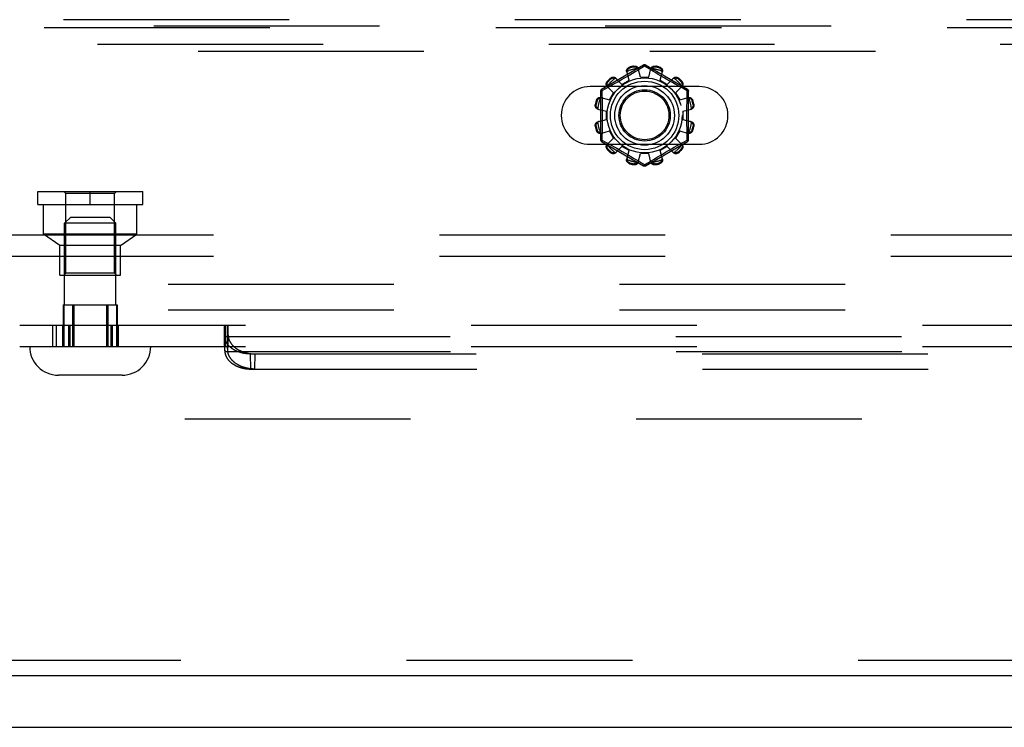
# Model space of a CAD drawing. Header units: inches. Extents: x 0 to 200, y 0 to 129.
# Tile 74 of 256: x 71.16 to 75.96, y 34.19 to 37.63. Entities that reach past the tile are written whole.
import ezdxf

# ---------------------------------------------------------------- set-up
doc = ezdxf.new("R2010")
doc.units = ezdxf.units.IN
doc.header["$LTSCALE"] = 11
doc.header["$MEASUREMENT"] = 0
doc.linetypes.add('HIDDEN', pattern=[0.2, 0.1, -0.1])
doc.layers.get('0').update_dxf_attribs({"linetype": 'CONTINUOUS'})
for name, color, linetype in [('DEFAULT_2', 8, 'HIDDEN'), ('RIGHTHAND_DOOR_ASSEMBLY', 7, 'CONTINUOUS'), ('SUBPANEL', 7, 'CONTINUOUS')]:
    doc.layers.add(name, color=color, linetype=linetype)

msp = doc.modelspace()

# ---------------------------------------------------------------- linework, layer by layer
at = {"color": 7, "linetype": 'Continuous'}
msp.add_line((37.8698, 34.1858), (85.7658, 34.1858), dxfattribs=at)
at = {"layer": 'DEFAULT_2', "color": 8, "linetype": 'HIDDEN'}
for p, q in [((69.8336, 37.4773), (78.5836, 37.4773)), ((74.2036, 37.4096), (73.9991, 37.2915)), ((74.1329, 37.3359), (74.1213, 37.378)), ((74.1355, 37.3997), (74.1365, 37.3959)), ((74.1625, 37.377), (74.15, 37.3695)), ((74.1554, 37.401), (74.1544, 37.4048)), ((74.1737, 37.3838), (74.1625, 37.377)), ((74.2086, 37.405), (74.1737, 37.3838)), ((74.1886, 37.3508), (74.1775, 37.393)), ((74.212, 37.4029), (74.2086, 37.405)), ((74.2317, 37.3909), (74.212, 37.4029)), ((74.4181, 37.2915), (74.2136, 37.4096)), ((74.2286, 37.3508), (74.2396, 37.393)), ((74.2628, 37.3721), (74.2513, 37.379)), ((74.2627, 37.4048), (74.2617, 37.401)), ((74.2806, 37.3959), (74.2816, 37.3997)), ((74.2842, 37.3359), (74.2958, 37.378)), ((74.0278, 37.3317), (74.0306, 37.3289)), ((74.0444, 37.3427), (74.0417, 37.3455)), ((74.0676, 37.3469), (74.0982, 37.3159)), ((74.0918, 37.3355), (74.0777, 37.3275)), ((74.1066, 37.344), (74.0918, 37.3355)), ((74.0982, 37.3159), (74.1329, 37.3359)), ((74.1215, 37.3527), (74.1066, 37.344)), ((74.1362, 37.3613), (74.1215, 37.3527)), ((74.15, 37.3695), (74.1362, 37.3613)), ((74.1886, 37.3508), (74.2286, 37.3508)), ((74.2755, 37.3645), (74.2628, 37.3721)), ((74.2892, 37.3564), (74.2755, 37.3645)), ((74.2842, 37.3359), (74.3189, 37.3159)), ((74.3033, 37.3481), (74.2892, 37.3564)), ((74.3175, 37.3399), (74.3033, 37.3481)), ((74.3313, 37.3321), (74.3175, 37.3399)), ((74.3189, 37.3159), (74.3495, 37.3469)), ((74.3445, 37.3246), (74.3313, 37.3321)), ((74.3755, 37.3455), (74.3727, 37.3427)), ((74.3865, 37.3289), (74.3893, 37.3317)), ((74.4742, 37.3054), (73.9429, 37.3054)), ((73.9941, 37.2829), (73.9941, 37.0467)), ((74.0183, 37.2946), (74.0006, 37.2849)), ((74.0006, 37.2849), (74.0008, 37.2732)), ((74.0362, 37.3044), (74.0183, 37.2946)), ((74.0264, 37.3058), (74.0575, 37.2751)), ((74.0522, 37.3132), (74.0362, 37.3044)), ((74.0644, 37.32), (74.0522, 37.3132)), ((74.0777, 37.3275), (74.0644, 37.32)), ((74.3568, 37.3177), (74.3445, 37.3246)), ((74.3681, 37.3114), (74.3568, 37.3177)), ((74.3596, 37.2751), (74.3907, 37.3058)), ((74.3783, 37.3058), (74.3681, 37.3114)), ((74.3918, 37.2984), (74.3783, 37.3058)), ((74.4166, 37.2849), (74.3918, 37.2984)), ((74.4231, 37.0467), (74.4231, 37.2829)), ((73.9774, 37.2368), (73.9737, 37.2379)), ((73.9954, 37.2521), (74.0375, 37.2405)), ((74.0375, 37.2405), (74.0575, 37.2751)), ((74.3596, 37.2751), (74.3796, 37.2405)), ((74.3796, 37.2405), (74.4217, 37.2521)), ((74.4435, 37.2379), (74.4397, 37.2368)), ((73.9686, 37.219), (73.9724, 37.218)), ((73.9803, 37.1958), (74.0226, 37.1848)), ((74.0226, 37.1448), (74.0226, 37.1848)), ((74.3946, 37.1848), (74.4368, 37.1958)), ((74.3946, 37.1848), (74.3946, 37.1448)), ((74.4447, 37.218), (74.4485, 37.219)), ((73.9803, 37.1338), (74.0226, 37.1448)), ((74.3946, 37.1448), (74.4368, 37.1338)), ((73.9724, 37.1116), (73.9686, 37.1106)), ((73.9737, 37.0917), (73.9774, 37.0928)), ((73.9954, 37.0776), (74.0375, 37.0891)), ((74.0575, 37.0545), (74.0375, 37.0891)), ((74.3796, 37.0891), (74.3596, 37.0545)), ((74.3796, 37.0891), (74.4217, 37.0776)), ((74.4397, 37.0928), (74.4435, 37.0917)), ((74.4485, 37.1106), (74.4447, 37.1116)), ((74.0006, 37.0447), (74.0253, 37.0312)), ((74.0264, 37.0238), (74.0575, 37.0545)), ((74.3596, 37.0545), (74.3907, 37.0238)), ((74.3988, 37.035), (74.4166, 37.0447)), ((74.4166, 37.0447), (74.4163, 37.0564)), ((73.9429, 37.0242), (74.4742, 37.0242)), ((73.9991, 37.0381), (74.2036, 36.92)), ((74.0253, 37.0312), (74.0388, 37.0238)), ((74.0306, 37.0007), (74.0278, 36.9979)), ((74.0388, 37.0238), (74.049, 37.0182)), ((74.049, 37.0182), (74.0603, 37.0119)), ((74.0603, 37.0119), (74.0726, 37.005)), ((74.0676, 36.9827), (74.0982, 37.0137)), ((74.0726, 37.005), (74.0858, 36.9975)), ((74.0858, 36.9975), (74.0996, 36.9897)), ((74.1329, 36.9937), (74.0982, 37.0137)), ((74.1213, 36.9516), (74.1329, 36.9937)), ((74.2136, 36.92), (74.4181, 37.0381)), ((74.3189, 37.0137), (74.2842, 36.9937)), ((74.2958, 36.9516), (74.2842, 36.9937)), ((74.3105, 36.9856), (74.3253, 36.9941)), ((74.3189, 37.0137), (74.3495, 36.9827)), ((74.3253, 36.9941), (74.3394, 37.0021)), ((74.3394, 37.0021), (74.3527, 37.0096)), ((74.3527, 37.0096), (74.3649, 37.0164)), ((74.3649, 37.0164), (74.3809, 37.0252)), ((74.3809, 37.0252), (74.3988, 37.035)), ((74.3893, 36.9979), (74.3865, 37.0007)), ((74.0417, 36.9841), (74.0444, 36.9869)), ((74.0996, 36.9897), (74.1138, 36.9815)), ((74.1138, 36.9815), (74.1279, 36.9732)), ((74.1279, 36.9732), (74.1416, 36.9651)), ((74.1416, 36.9651), (74.1543, 36.9575)), ((74.1543, 36.9575), (74.1658, 36.9506)), ((74.1775, 36.9366), (74.1886, 36.9788)), ((74.2286, 36.9788), (74.1886, 36.9788)), ((74.2086, 36.9246), (74.2434, 36.9458)), ((74.2396, 36.9366), (74.2286, 36.9788)), ((74.2434, 36.9458), (74.2547, 36.9526)), ((74.2547, 36.9526), (74.2672, 36.9601)), ((74.2672, 36.9601), (74.2809, 36.9683)), ((74.2809, 36.9683), (74.2956, 36.9769)), ((74.2956, 36.9769), (74.3105, 36.9856)), ((74.3727, 36.9869), (74.3755, 36.9841)), ((74.1365, 36.9337), (74.1355, 36.9299)), ((74.1544, 36.9248), (74.1554, 36.9286)), ((74.1854, 36.9387), (74.2051, 36.9267)), ((74.2051, 36.9267), (74.2086, 36.9246)), ((74.2617, 36.9286), (74.2627, 36.9248)), ((74.2816, 36.9299), (74.2806, 36.9337)), ((71.2511, 36.7943), (71.7631, 36.7943)), ((71.2511, 36.7313), (71.2511, 36.7943)), ((71.3891, 36.7843), (71.3791, 36.7943)), ((71.6251, 36.7843), (71.3891, 36.7843)), ((71.3891, 36.3963), (71.3891, 36.7843)), ((71.5071, 36.7313), (71.5071, 36.7943)), ((71.6251, 36.7843), (71.6351, 36.7943)), ((71.6251, 36.3963), (71.6251, 36.7843)), ((71.7631, 36.7313), (71.7631, 36.7943)), ((71.2511, 36.7313), (71.7631, 36.7313)), ((71.2801, 36.5863), (71.2801, 36.7313)), ((71.7341, 36.5863), (71.7341, 36.7313)), ((71.4121, 36.6698), (71.3821, 36.6398)), ((71.4121, 36.6698), (71.6021, 36.6698)), ((71.6021, 36.6698), (71.6321, 36.6398)), ((71.6321, 36.6398), (71.3821, 36.6398)), ((71.3821, 36.2428), (71.3821, 36.6398)), ((71.6321, 36.2428), (71.6321, 36.6398)), ((78.7086, 36.5813), (69.7086, 36.5813)), ((71.7341, 36.5863), (71.2801, 36.5863)), ((71.3596, 36.5313), (71.2801, 36.5863)), ((71.6546, 36.5313), (71.7341, 36.5863)), ((71.6546, 36.5313), (71.3596, 36.5313)), ((71.3596, 36.3863), (71.3596, 36.5313)), ((71.6546, 36.3863), (71.6546, 36.5313)), ((78.7086, 36.4773), (69.7086, 36.4773)), ((71.3596, 36.3863), (71.6546, 36.3863)), ((71.3891, 36.3963), (71.3791, 36.3863)), ((71.6251, 36.3963), (71.3891, 36.3963)), ((71.6251, 36.3963), (71.6351, 36.3863)), ((71.3752, 36.2428), (71.639, 36.2428)), ((71.3752, 36.2428), (71.3752, 36.0398)), ((71.3791, 36.2428), (71.3791, 36.0398)), ((71.4211, 36.2428), (71.4211, 36.0398)), ((71.4272, 36.2428), (71.4272, 36.0398)), ((71.587, 36.2428), (71.587, 36.0398)), ((71.5931, 36.2428), (71.5931, 36.0398)), ((71.6351, 36.2428), (71.6351, 36.0398)), ((71.639, 36.2428), (71.639, 36.0398)), ((71.1635, 36.1438), (80.7236, 36.1438)), ((71.324, 36.1438), (71.324, 36.0398)), ((71.3417, 36.1438), (71.3417, 36.0398)), ((71.3719, 36.1438), (71.3719, 36.0398)), ((71.3767, 36.1438), (71.3767, 36.0398)), ((71.4012, 36.1438), (71.4012, 36.0398)), ((71.4074, 36.1438), (71.4074, 36.0398)), ((71.6071, 36.1438), (71.6071, 36.0398)), ((71.6134, 36.1438), (71.6134, 36.0398)), ((71.6378, 36.1438), (71.6378, 36.0398)), ((71.6427, 36.1438), (71.6427, 36.0398)), ((72.1601, 36.1438), (72.1601, 36.0398)), ((72.1621, 36.1287), (72.1622, 36.1313)), ((72.1622, 36.1313), (72.1623, 36.1329)), ((72.1623, 36.1329), (72.1624, 36.1344)), ((72.1624, 36.1344), (72.1625, 36.1357)), ((72.163, 36.1438), (72.163, 36.0398)), ((72.1638, 36.0398), (72.1638, 36.1438)), ((72.164, 36.1438), (72.164, 36.0398)), ((72.1748, 36.1438), (72.1748, 36.0398)), ((72.1758, 36.1438), (72.1758, 36.0398)), ((72.176, 36.0398), (72.176, 36.1438)), ((72.1773, 36.1364), (72.1772, 36.1376)), ((72.1774, 36.1351), (72.1773, 36.1364)), ((72.1776, 36.1313), (72.1775, 36.1329)), ((72.1778, 36.1287), (72.1776, 36.1313)), ((72.1777, 36.1438), (72.1777, 36.0398)), ((72.1608, 36.0953), (72.1611, 36.1042)), ((72.1626, 36.0216), (72.1608, 36.0953)), ((72.1608, 36.0924), (72.1608, 36.0953)), ((72.161, 36.0892), (72.1608, 36.0924)), ((72.1626, 36.0188), (72.1608, 36.0924)), ((72.161, 36.0892), (79.7261, 36.0892)), ((72.1611, 36.1042), (72.1613, 36.1123)), ((72.1613, 36.1123), (72.1616, 36.1183)), ((72.1616, 36.1183), (72.1618, 36.1228)), ((72.1618, 36.1228), (72.1619, 36.1258)), ((72.1619, 36.1258), (72.1621, 36.1287)), ((72.1772, 36.0216), (72.179, 36.0953)), ((72.1779, 36.1258), (72.1778, 36.1287)), ((72.1781, 36.1217), (72.1779, 36.1258)), ((72.1783, 36.1172), (72.1781, 36.1217)), ((72.1785, 36.111), (72.1783, 36.1172)), ((72.1788, 36.1028), (72.1785, 36.111)), ((72.179, 36.0953), (72.1788, 36.1028)), ((71.1635, 36.0398), (80.0048, 36.0398)), ((72.163, 36.0333), (72.1631, 36.0342)), ((72.163, 36.0317), (72.163, 36.0333)), ((72.1631, 36.0351), (72.1632, 36.0359)), ((72.1631, 36.0342), (72.1631, 36.0351)), ((72.1766, 36.0359), (72.1766, 36.0367)), ((72.1767, 36.0351), (72.1766, 36.0359)), ((72.1767, 36.0342), (72.1767, 36.0351)), ((72.1768, 36.0333), (72.1767, 36.0342)), ((72.1769, 36.0317), (72.1768, 36.0333)), ((72.1626, 36.0216), (72.1627, 36.0254)), ((72.1626, 36.0216), (72.1626, 36.0188)), ((72.1626, 36.0188), (72.1627, 36.0157)), ((72.1627, 36.0254), (72.1628, 36.0281)), ((72.1627, 36.0157), (79.7243, 36.0157)), ((72.1628, 36.0281), (72.1629, 36.03)), ((72.1629, 36.03), (72.163, 36.0317)), ((72.1769, 36.03), (72.1769, 36.0317)), ((72.1771, 36.0275), (72.1769, 36.03)), ((72.1772, 36.0246), (72.1771, 36.0275)), ((72.1772, 36.0216), (72.1772, 36.0246)), ((72.2886, 36.0035), (79.5984, 36.0035)), ((72.2904, 35.93), (72.2886, 36.0035)), ((72.3094, 35.93), (72.3111, 36.0035)), ((71.6621, 35.8998), (71.3521, 35.8998)), ((72.2904, 35.93), (79.5967, 35.93)), ((84.0678, 35.6858), (63.4638, 35.6858))]:
    msp.add_line(p, q, dxfattribs=at)
for points in [[(74.1213, 37.378), (74.1209, 37.3797), (74.1208, 37.3816), (74.1209, 37.3835), (74.1212, 37.3854), (74.1218, 37.3873), (74.1226, 37.3891), (74.1236, 37.3909), (74.1248, 37.3925), (74.1262, 37.3941), (74.1278, 37.3956), (74.1296, 37.3969), (74.1315, 37.398), (74.1334, 37.399), (74.1355, 37.3997)], [(74.1236, 37.3798), (74.1231, 37.3783), (74.1229, 37.3768), (74.1227, 37.3752), (74.1228, 37.3737), (74.1229, 37.3723), (74.1233, 37.3708)], [(74.1236, 37.3798), (74.1238, 37.3808), (74.124, 37.3818), (74.1243, 37.3828), (74.1247, 37.3838), (74.125, 37.3848), (74.1254, 37.3858), (74.1259, 37.3867), (74.1264, 37.3876), (74.127, 37.3885), (74.1276, 37.3894), (74.1283, 37.3904), (74.1291, 37.3912), (74.13, 37.3921), (74.131, 37.393), (74.1322, 37.3938), (74.1335, 37.3946), (74.1349, 37.3953), (74.1365, 37.3959)], [(74.1544, 37.4048), (74.1565, 37.4051), (74.1587, 37.4053), (74.1609, 37.4053), (74.1631, 37.405), (74.1652, 37.4046), (74.1672, 37.4039), (74.1691, 37.4031), (74.1709, 37.4021), (74.1725, 37.4009), (74.1739, 37.3995), (74.1751, 37.398), (74.1762, 37.3964), (74.177, 37.3948), (74.1775, 37.393)], [(74.1554, 37.401), (74.1571, 37.4012), (74.1587, 37.4014), (74.1602, 37.4013), (74.1616, 37.4012), (74.1629, 37.4009), (74.1641, 37.4006), (74.1653, 37.4002), (74.1663, 37.3998), (74.1673, 37.3993), (74.1683, 37.3988), (74.1692, 37.3983), (74.1701, 37.3977), (74.1709, 37.3971), (74.1717, 37.3964), (74.1725, 37.3957), (74.1732, 37.395), (74.174, 37.3943), (74.1746, 37.3935)], [(74.1794, 37.3859), (74.179, 37.3873), (74.1784, 37.3886), (74.1777, 37.3899), (74.1768, 37.3912), (74.1758, 37.3924), (74.1746, 37.3935)], [(74.2036, 37.4096), (74.2039, 37.4097), (74.2043, 37.4095), (74.2049, 37.4092), (74.2055, 37.4087), (74.2062, 37.408), (74.207, 37.4071), (74.2077, 37.4061), (74.2086, 37.405)], [(74.2086, 37.405), (74.2093, 37.4061), (74.2101, 37.4071), (74.2109, 37.408), (74.2116, 37.4087), (74.2122, 37.4092), (74.2128, 37.4095), (74.2132, 37.4097), (74.2136, 37.4096)], [(74.2513, 37.379), (74.2362, 37.3881), (74.2317, 37.3909)], [(74.2425, 37.3935), (74.2413, 37.3924), (74.2403, 37.3912), (74.2395, 37.3899), (74.2387, 37.3886), (74.2381, 37.3873), (74.2377, 37.3859)], [(74.2396, 37.393), (74.2401, 37.3948), (74.2409, 37.3964), (74.242, 37.398), (74.2432, 37.3995), (74.2446, 37.4009), (74.2463, 37.4021), (74.248, 37.4031), (74.2499, 37.4039), (74.2519, 37.4046), (74.254, 37.405), (74.2562, 37.4053), (74.2584, 37.4053), (74.2606, 37.4051), (74.2627, 37.4048)], [(74.2425, 37.3935), (74.2432, 37.3943), (74.2439, 37.395), (74.2446, 37.3957), (74.2454, 37.3964), (74.2462, 37.3971), (74.2471, 37.3977), (74.2479, 37.3983), (74.2488, 37.3988), (74.2498, 37.3993), (74.2508, 37.3998), (74.2519, 37.4002), (74.253, 37.4006), (74.2542, 37.4009), (74.2555, 37.4012), (74.2569, 37.4013), (74.2584, 37.4014), (74.26, 37.4012), (74.2617, 37.401)], [(74.2806, 37.3959), (74.2822, 37.3953), (74.2836, 37.3946), (74.2849, 37.3938), (74.2861, 37.393), (74.2871, 37.3921), (74.288, 37.3912), (74.2888, 37.3903), (74.2895, 37.3894), (74.2901, 37.3885), (74.2907, 37.3876), (74.2912, 37.3867), (74.2917, 37.3857), (74.2921, 37.3848), (74.2925, 37.3838), (74.2928, 37.3828), (74.2931, 37.3818), (74.2933, 37.3808), (74.2935, 37.3798)], [(74.2816, 37.3997), (74.2837, 37.399), (74.2856, 37.398), (74.2875, 37.3969), (74.2893, 37.3956), (74.2909, 37.3941), (74.2923, 37.3925), (74.2935, 37.3909), (74.2945, 37.3891), (74.2953, 37.3873), (74.2959, 37.3854), (74.2962, 37.3835), (74.2963, 37.3816), (74.2962, 37.3797), (74.2958, 37.378)], [(74.2938, 37.3708), (74.2942, 37.3723), (74.2943, 37.3737), (74.2944, 37.3752), (74.2942, 37.3768), (74.294, 37.3783), (74.2935, 37.3798)], [(74.0264, 37.3058), (74.0252, 37.3071), (74.0242, 37.3086), (74.0233, 37.3103), (74.0226, 37.3122), (74.0221, 37.3141), (74.0219, 37.3161), (74.0219, 37.3181), (74.0221, 37.3201), (74.0226, 37.3222), (74.0232, 37.3243), (74.0241, 37.3263), (74.0252, 37.3282), (74.0264, 37.33), (74.0278, 37.3317)], [(74.0275, 37.3085), (74.0271, 37.3095), (74.0268, 37.3105), (74.0266, 37.3115), (74.0264, 37.3125), (74.0262, 37.3136), (74.0261, 37.3146), (74.026, 37.3156), (74.026, 37.3167), (74.026, 37.3178), (74.0261, 37.3189), (74.0263, 37.32), (74.0266, 37.3212), (74.0269, 37.3224), (74.0273, 37.3237), (74.0279, 37.325), (74.0286, 37.3263), (74.0295, 37.3276), (74.0306, 37.3289)], [(74.0417, 37.3455), (74.0433, 37.3469), (74.0451, 37.3482), (74.0471, 37.3493), (74.0491, 37.3501), (74.0511, 37.3508), (74.0532, 37.3512), (74.0553, 37.3515), (74.0573, 37.3514), (74.0593, 37.3512), (74.0612, 37.3508), (74.063, 37.3501), (74.0647, 37.3492), (74.0662, 37.3482), (74.0676, 37.3469)], [(74.0444, 37.3427), (74.0457, 37.3438), (74.0471, 37.3447), (74.0484, 37.3455), (74.0497, 37.346), (74.051, 37.3465), (74.0522, 37.3468), (74.0533, 37.3471), (74.0545, 37.3472), (74.0556, 37.3473), (74.0567, 37.3473), (74.0577, 37.3473), (74.0588, 37.3473), (74.0598, 37.3471), (74.0608, 37.347), (74.0618, 37.3468), (74.0629, 37.3465), (74.0639, 37.3462), (74.0648, 37.3459)], [(74.0728, 37.3417), (74.0717, 37.3427), (74.0705, 37.3436), (74.0692, 37.3443), (74.0678, 37.345), (74.0664, 37.3455), (74.0648, 37.3459)], [(74.3523, 37.3459), (74.3507, 37.3455), (74.3493, 37.345), (74.3479, 37.3443), (74.3466, 37.3436), (74.3454, 37.3427), (74.3443, 37.3417)], [(74.3495, 37.3469), (74.3509, 37.3482), (74.3524, 37.3492), (74.3541, 37.3501), (74.3559, 37.3508), (74.3579, 37.3512), (74.3598, 37.3514), (74.3619, 37.3515), (74.3639, 37.3512), (74.366, 37.3508), (74.368, 37.3501), (74.37, 37.3493), (74.372, 37.3482), (74.3738, 37.3469), (74.3755, 37.3455)], [(74.3523, 37.3459), (74.3533, 37.3462), (74.3543, 37.3465), (74.3553, 37.3468), (74.3563, 37.347), (74.3573, 37.3471), (74.3583, 37.3473), (74.3594, 37.3473), (74.3604, 37.3473), (74.3615, 37.3473), (74.3626, 37.3472), (74.3638, 37.347), (74.365, 37.3468), (74.3662, 37.3465), (74.3674, 37.346), (74.3687, 37.3455), (74.37, 37.3447), (74.3714, 37.3438), (74.3727, 37.3427)], [(74.3865, 37.3289), (74.3876, 37.3276), (74.3885, 37.3263), (74.3892, 37.325), (74.3898, 37.3236), (74.3902, 37.3224), (74.3906, 37.3212), (74.3908, 37.32), (74.391, 37.3189), (74.3911, 37.3178), (74.3911, 37.3167), (74.3911, 37.3156), (74.391, 37.3146), (74.3909, 37.3136), (74.3907, 37.3125), (74.3905, 37.3115), (74.3903, 37.3105), (74.39, 37.3095), (74.3896, 37.3085)], [(74.3893, 37.3317), (74.3907, 37.33), (74.3919, 37.3282), (74.393, 37.3263), (74.3939, 37.3243), (74.3946, 37.3222), (74.395, 37.3201), (74.3952, 37.3181), (74.3952, 37.3161), (74.395, 37.3141), (74.3945, 37.3122), (74.3938, 37.3103), (74.393, 37.3086), (74.3919, 37.3071), (74.3907, 37.3058)], [(73.9941, 37.2829), (73.9942, 37.2832), (73.9945, 37.2835), (73.9951, 37.2838), (73.9958, 37.2841), (73.9968, 37.2844), (73.9979, 37.2846), (73.9992, 37.2848), (74.0005, 37.2849)], [(74.0005, 37.2849), (74, 37.2861), (73.9995, 37.2873), (73.9991, 37.2884), (73.9989, 37.2894), (73.9987, 37.2902), (73.9987, 37.2908), (73.9988, 37.2913), (73.9991, 37.2915)], [(74.0275, 37.3085), (74.0279, 37.307), (74.0284, 37.3055), (74.029, 37.3041), (74.0298, 37.3028), (74.0307, 37.3017), (74.0317, 37.3006)], [(74.3854, 37.3006), (74.3864, 37.3017), (74.3873, 37.3028), (74.3881, 37.3041), (74.3887, 37.3055), (74.3893, 37.307), (74.3896, 37.3085)], [(74.4155, 37.2373), (74.4163, 37.2732), (74.4166, 37.2849)], [(74.4181, 37.2915), (74.4183, 37.2913), (74.4184, 37.2908), (74.4184, 37.2902), (74.4182, 37.2894), (74.418, 37.2884), (74.4176, 37.2873), (74.4171, 37.2862), (74.4166, 37.2849)], [(74.4166, 37.2849), (74.4179, 37.2848), (74.4192, 37.2846), (74.4203, 37.2844), (74.4213, 37.2841), (74.422, 37.2838), (74.4226, 37.2835), (74.4229, 37.2832), (74.4231, 37.2829)], [(73.9737, 37.2379), (73.9744, 37.2399), (73.9753, 37.2419), (73.9765, 37.2438), (73.9778, 37.2456), (73.9792, 37.2472), (73.9808, 37.2486), (73.9825, 37.2498), (73.9842, 37.2508), (73.9861, 37.2516), (73.988, 37.2522), (73.9899, 37.2525), (73.9918, 37.2526), (73.9936, 37.2524), (73.9954, 37.2521)], [(73.9774, 37.2368), (73.9781, 37.2384), (73.9787, 37.2399), (73.9795, 37.2412), (73.9804, 37.2423), (73.9812, 37.2433), (73.9821, 37.2442), (73.983, 37.245), (73.9839, 37.2457), (73.9848, 37.2464), (73.9858, 37.2469), (73.9867, 37.2475), (73.9876, 37.2479), (73.9886, 37.2483), (73.9895, 37.2487), (73.9905, 37.249), (73.9915, 37.2493), (73.9925, 37.2496), (73.9935, 37.2498)], [(74.0025, 37.2501), (74.0011, 37.2504), (73.9996, 37.2506), (73.9981, 37.2506), (73.9966, 37.2505), (73.9951, 37.2502), (73.9935, 37.2498)], [(74.0008, 37.2732), (74.0016, 37.2373), (74.0018, 37.2253), (74.002, 37.2132), (74.0022, 37.201), (74.0023, 37.189), (74.0024, 37.1769), (74.0024, 37.1648), (74.0024, 37.1527), (74.0023, 37.1406), (74.0022, 37.1285), (74.002, 37.1164), (74.0018, 37.1043), (74.0016, 37.0923)], [(74.4236, 37.2498), (74.422, 37.2502), (74.4205, 37.2505), (74.419, 37.2506), (74.4175, 37.2506), (74.416, 37.2504), (74.4146, 37.2501)], [(74.4163, 37.0564), (74.4155, 37.0923), (74.4153, 37.1044), (74.4151, 37.1165), (74.4149, 37.1286), (74.4148, 37.1407), (74.4147, 37.1527), (74.4147, 37.1648), (74.4147, 37.1769), (74.4148, 37.189), (74.4149, 37.2011), (74.4151, 37.2132), (74.4153, 37.2253), (74.4155, 37.2373)], [(74.4217, 37.2521), (74.4235, 37.2524), (74.4253, 37.2526), (74.4272, 37.2525), (74.4292, 37.2522), (74.4311, 37.2516), (74.4329, 37.2508), (74.4346, 37.2498), (74.4363, 37.2486), (74.4379, 37.2472), (74.4393, 37.2456), (74.4406, 37.2438), (74.4418, 37.2419), (74.4427, 37.2399), (74.4435, 37.2379)], [(74.4236, 37.2498), (74.4246, 37.2496), (74.4256, 37.2493), (74.4266, 37.249), (74.4276, 37.2487), (74.4286, 37.2483), (74.4295, 37.2479), (74.4304, 37.2475), (74.4314, 37.2469), (74.4323, 37.2464), (74.4332, 37.2457), (74.4341, 37.245), (74.435, 37.2442), (74.4359, 37.2433), (74.4367, 37.2423), (74.4376, 37.2412), (74.4384, 37.2399), (74.4391, 37.2384), (74.4397, 37.2368)], [(73.9803, 37.1958), (73.9786, 37.1964), (73.9769, 37.1972), (73.9753, 37.1982), (73.9738, 37.1994), (73.9725, 37.2009), (73.9713, 37.2025), (73.9703, 37.2042), (73.9694, 37.2061), (73.9688, 37.2081), (73.9683, 37.2102), (73.9681, 37.2124), (73.968, 37.2146), (73.9682, 37.2168), (73.9686, 37.219)], [(73.9799, 37.1987), (73.9791, 37.1994), (73.9783, 37.2001), (73.9776, 37.2009), (73.9769, 37.2017), (73.9763, 37.2025), (73.9756, 37.2033), (73.9751, 37.2042), (73.9745, 37.2051), (73.974, 37.206), (73.9735, 37.207), (73.9731, 37.2081), (73.9727, 37.2092), (73.9724, 37.2105), (73.9722, 37.2118), (73.972, 37.2132), (73.972, 37.2147), (73.9721, 37.2163), (73.9724, 37.218)], [(73.9799, 37.1987), (73.981, 37.1976), (73.9822, 37.1966), (73.9834, 37.1957), (73.9847, 37.195), (73.9861, 37.1944), (73.9875, 37.194)], [(74.4296, 37.194), (74.431, 37.1944), (74.4324, 37.195), (74.4337, 37.1957), (74.435, 37.1966), (74.4361, 37.1976), (74.4372, 37.1987)], [(74.4485, 37.219), (74.4489, 37.2168), (74.4491, 37.2146), (74.449, 37.2124), (74.4488, 37.2102), (74.4483, 37.2081), (74.4477, 37.2061), (74.4469, 37.2042), (74.4458, 37.2025), (74.4446, 37.2009), (74.4433, 37.1994), (74.4418, 37.1982), (74.4402, 37.1972), (74.4385, 37.1964), (74.4368, 37.1958)], [(74.4447, 37.218), (74.445, 37.2163), (74.4451, 37.2147), (74.4451, 37.2132), (74.4449, 37.2117), (74.4447, 37.2104), (74.4444, 37.2092), (74.444, 37.2081), (74.4436, 37.207), (74.4431, 37.206), (74.4426, 37.2051), (74.442, 37.2042), (74.4415, 37.2033), (74.4408, 37.2025), (74.4402, 37.2016), (74.4395, 37.2009), (74.4388, 37.2001), (74.438, 37.1994), (74.4372, 37.1987)], [(73.9686, 37.1106), (73.9682, 37.1128), (73.968, 37.115), (73.9681, 37.1172), (73.9683, 37.1194), (73.9688, 37.1215), (73.9694, 37.1235), (73.9703, 37.1254), (73.9713, 37.1271), (73.9725, 37.1287), (73.9738, 37.1302), (73.9753, 37.1314), (73.9769, 37.1324), (73.9786, 37.1332), (73.9803, 37.1338)], [(73.9724, 37.1116), (73.9721, 37.1133), (73.972, 37.1149), (73.972, 37.1164), (73.9722, 37.1179), (73.9724, 37.1192), (73.9727, 37.1204), (73.9731, 37.1215), (73.9735, 37.1226), (73.974, 37.1236), (73.9745, 37.1245), (73.9751, 37.1254), (73.9757, 37.1263), (73.9763, 37.1271), (73.9769, 37.128), (73.9776, 37.1287), (73.9783, 37.1295), (73.9791, 37.1302), (73.9799, 37.1309)], [(73.9954, 37.0776), (73.9936, 37.0772), (73.9918, 37.077), (73.9899, 37.0771), (73.988, 37.0774), (73.9861, 37.078), (73.9842, 37.0788), (73.9825, 37.0798), (73.9808, 37.081), (73.9792, 37.0824), (73.9778, 37.084), (73.9765, 37.0858), (73.9753, 37.0877), (73.9744, 37.0897), (73.9737, 37.0917)], [(73.9935, 37.0798), (73.9925, 37.08), (73.9915, 37.0803), (73.9905, 37.0806), (73.9895, 37.0809), (73.9886, 37.0813), (73.9876, 37.0817), (73.9867, 37.0821), (73.9857, 37.0827), (73.9848, 37.0832), (73.9839, 37.0839), (73.983, 37.0846), (73.9821, 37.0854), (73.9812, 37.0863), (73.9804, 37.0873), (73.9795, 37.0884), (73.9787, 37.0897), (73.978, 37.0912), (73.9774, 37.0928)], [(73.9875, 37.1356), (73.9861, 37.1352), (73.9847, 37.1346), (73.9834, 37.1339), (73.9822, 37.133), (73.981, 37.132), (73.9799, 37.1309)], [(74.0016, 37.0923), (74.0008, 37.0564), (74.0006, 37.0447)], [(74.4435, 37.0917), (74.4427, 37.0897), (74.4418, 37.0877), (74.4406, 37.0858), (74.4393, 37.084), (74.4379, 37.0824), (74.4363, 37.081), (74.4346, 37.0798), (74.4329, 37.0788), (74.4311, 37.078), (74.4292, 37.0774), (74.4272, 37.0771), (74.4253, 37.077), (74.4235, 37.0772), (74.4217, 37.0776)], [(74.4397, 37.0928), (74.4391, 37.0912), (74.4384, 37.0897), (74.4376, 37.0884), (74.4367, 37.0873), (74.4359, 37.0863), (74.435, 37.0854), (74.4341, 37.0846), (74.4332, 37.0839), (74.4323, 37.0832), (74.4314, 37.0827), (74.4304, 37.0821), (74.4295, 37.0817), (74.4285, 37.0813), (74.4276, 37.0809), (74.4266, 37.0806), (74.4256, 37.0803), (74.4246, 37.08), (74.4236, 37.0798)], [(74.4372, 37.1309), (74.4361, 37.132), (74.435, 37.133), (74.4337, 37.1339), (74.4324, 37.1346), (74.431, 37.1352), (74.4296, 37.1356)], [(74.4368, 37.1338), (74.4385, 37.1332), (74.4402, 37.1324), (74.4418, 37.1314), (74.4433, 37.1302), (74.4446, 37.1287), (74.4458, 37.1271), (74.4469, 37.1254), (74.4477, 37.1235), (74.4483, 37.1215), (74.4488, 37.1194), (74.449, 37.1172), (74.4491, 37.115), (74.4489, 37.1128), (74.4485, 37.1106)], [(74.4372, 37.1309), (74.438, 37.1302), (74.4388, 37.1295), (74.4395, 37.1287), (74.4402, 37.1279), (74.4408, 37.1271), (74.4415, 37.1263), (74.442, 37.1254), (74.4426, 37.1245), (74.4431, 37.1236), (74.4436, 37.1226), (74.444, 37.1215), (74.4444, 37.1204), (74.4447, 37.1191), (74.4449, 37.1178), (74.4451, 37.1164), (74.4451, 37.1149), (74.445, 37.1133), (74.4447, 37.1116)], [(73.9935, 37.0798), (73.9951, 37.0794), (73.9966, 37.0791), (73.9981, 37.079), (73.9996, 37.079), (74.0011, 37.0792), (74.0025, 37.0795)], [(74.0005, 37.0447), (73.9992, 37.0448), (73.9979, 37.045), (73.9968, 37.0452), (73.9958, 37.0455), (73.9951, 37.0458), (73.9945, 37.0461), (73.9942, 37.0464), (73.9941, 37.0467)], [(73.9991, 37.0381), (73.9988, 37.0383), (73.9987, 37.0388), (73.9987, 37.0394), (73.9989, 37.0402), (73.9991, 37.0412), (73.9995, 37.0423), (74, 37.0434), (74.0005, 37.0447)], [(74.4146, 37.0795), (74.416, 37.0792), (74.4175, 37.079), (74.419, 37.079), (74.4205, 37.0791), (74.422, 37.0794), (74.4236, 37.0798)], [(74.4231, 37.0467), (74.4229, 37.0464), (74.4226, 37.0461), (74.422, 37.0458), (74.4213, 37.0455), (74.4203, 37.0452), (74.4192, 37.045), (74.4179, 37.0448), (74.4166, 37.0447)], [(74.4166, 37.0447), (74.4171, 37.0435), (74.4176, 37.0423), (74.418, 37.0412), (74.4182, 37.0402), (74.4184, 37.0394), (74.4184, 37.0388), (74.4183, 37.0383), (74.4181, 37.0381)], [(74.0278, 36.9979), (74.0264, 36.9996), (74.0252, 37.0014), (74.0241, 37.0033), (74.0232, 37.0053), (74.0226, 37.0074), (74.0221, 37.0095), (74.0219, 37.0115), (74.0219, 37.0135), (74.0221, 37.0155), (74.0226, 37.0174), (74.0233, 37.0193), (74.0242, 37.021), (74.0252, 37.0225), (74.0264, 37.0238)], [(74.0306, 37.0007), (74.0295, 37.002), (74.0286, 37.0033), (74.0279, 37.0047), (74.0273, 37.006), (74.0269, 37.0072), (74.0265, 37.0084), (74.0263, 37.0096), (74.0261, 37.0107), (74.026, 37.0118), (74.026, 37.0129), (74.026, 37.014), (74.0261, 37.015), (74.0262, 37.0161), (74.0264, 37.0171), (74.0266, 37.0181), (74.0268, 37.0191), (74.0271, 37.0201), (74.0275, 37.0211)], [(74.0317, 37.029), (74.0307, 37.0279), (74.0298, 37.0268), (74.029, 37.0255), (74.0284, 37.0241), (74.0279, 37.0226), (74.0275, 37.0211)], [(74.3896, 37.0211), (74.3893, 37.0226), (74.3887, 37.0241), (74.3881, 37.0255), (74.3873, 37.0268), (74.3864, 37.0279), (74.3854, 37.029)], [(74.3896, 37.0211), (74.39, 37.0201), (74.3903, 37.0191), (74.3905, 37.0181), (74.3907, 37.0171), (74.3909, 37.016), (74.391, 37.015), (74.3911, 37.014), (74.3911, 37.0129), (74.3911, 37.0118), (74.391, 37.0107), (74.3908, 37.0096), (74.3906, 37.0084), (74.3902, 37.0072), (74.3898, 37.0059), (74.3892, 37.0046), (74.3885, 37.0033), (74.3876, 37.002), (74.3865, 37.0007)], [(74.3907, 37.0238), (74.3919, 37.0225), (74.393, 37.021), (74.3938, 37.0193), (74.3945, 37.0174), (74.395, 37.0155), (74.3952, 37.0135), (74.3952, 37.0115), (74.395, 37.0095), (74.3946, 37.0074), (74.3939, 37.0053), (74.393, 37.0033), (74.3919, 37.0014), (74.3907, 36.9996), (74.3893, 36.9979)], [(74.0676, 36.9827), (74.0662, 36.9814), (74.0647, 36.9804), (74.063, 36.9795), (74.0612, 36.9788), (74.0593, 36.9784), (74.0573, 36.9782), (74.0553, 36.9781), (74.0532, 36.9784), (74.0511, 36.9788), (74.0491, 36.9795), (74.0471, 36.9803), (74.0451, 36.9814), (74.0433, 36.9827), (74.0417, 36.9841)], [(74.0648, 36.9837), (74.0639, 36.9834), (74.0629, 36.9831), (74.0618, 36.9828), (74.0608, 36.9826), (74.0598, 36.9825), (74.0588, 36.9823), (74.0577, 36.9823), (74.0567, 36.9823), (74.0556, 36.9823), (74.0545, 36.9824), (74.0533, 36.9826), (74.0522, 36.9828), (74.0509, 36.9831), (74.0497, 36.9836), (74.0484, 36.9841), (74.0471, 36.9849), (74.0457, 36.9858), (74.0444, 36.9869)], [(74.0648, 36.9837), (74.0664, 36.9841), (74.0678, 36.9846), (74.0692, 36.9853), (74.0705, 36.9861), (74.0717, 36.9869), (74.0728, 36.9879)], [(74.1355, 36.9299), (74.1334, 36.9306), (74.1315, 36.9316), (74.1296, 36.9327), (74.1278, 36.934), (74.1262, 36.9355), (74.1248, 36.9371), (74.1236, 36.9387), (74.1226, 36.9405), (74.1218, 36.9423), (74.1212, 36.9442), (74.1209, 36.9461), (74.1208, 36.948), (74.1209, 36.9499), (74.1213, 36.9516)], [(74.1233, 36.9588), (74.1229, 36.9573), (74.1228, 36.9559), (74.1227, 36.9544), (74.1229, 36.9529), (74.1231, 36.9513), (74.1236, 36.9498)], [(74.1365, 36.9337), (74.1349, 36.9343), (74.1335, 36.935), (74.1322, 36.9358), (74.131, 36.9366), (74.13, 36.9375), (74.1291, 36.9384), (74.1283, 36.9393), (74.1276, 36.9402), (74.127, 36.9411), (74.1264, 36.942), (74.1259, 36.9429), (74.1254, 36.9439), (74.125, 36.9448), (74.1246, 36.9458), (74.1243, 36.9468), (74.124, 36.9478), (74.1238, 36.9488), (74.1236, 36.9498)], [(74.1658, 36.9506), (74.1809, 36.9415), (74.1854, 36.9387)], [(74.2935, 36.9498), (74.2933, 36.9488), (74.2931, 36.9478), (74.2928, 36.9468), (74.2925, 36.9458), (74.2921, 36.9448), (74.2917, 36.9438), (74.2912, 36.9429), (74.2907, 36.942), (74.2901, 36.9411), (74.2895, 36.9402), (74.2888, 36.9393), (74.288, 36.9384), (74.2871, 36.9375), (74.2861, 36.9366), (74.2849, 36.9358), (74.2836, 36.935), (74.2822, 36.9343), (74.2806, 36.9337)], [(74.2958, 36.9516), (74.2962, 36.9499), (74.2963, 36.948), (74.2962, 36.9461), (74.2959, 36.9442), (74.2953, 36.9423), (74.2945, 36.9405), (74.2935, 36.9387), (74.2923, 36.9371), (74.2909, 36.9355), (74.2893, 36.934), (74.2875, 36.9327), (74.2856, 36.9316), (74.2837, 36.9306), (74.2816, 36.9299)], [(74.2935, 36.9498), (74.294, 36.9513), (74.2942, 36.9529), (74.2944, 36.9544), (74.2943, 36.9559), (74.2942, 36.9573), (74.2938, 36.9588)], [(74.3443, 36.9879), (74.3454, 36.9869), (74.3466, 36.9861), (74.3479, 36.9853), (74.3493, 36.9846), (74.3507, 36.9841), (74.3523, 36.9837)], [(74.3755, 36.9841), (74.3738, 36.9827), (74.372, 36.9814), (74.37, 36.9803), (74.368, 36.9795), (74.366, 36.9788), (74.3639, 36.9784), (74.3619, 36.9781), (74.3598, 36.9782), (74.3579, 36.9784), (74.3559, 36.9788), (74.3541, 36.9795), (74.3524, 36.9804), (74.3509, 36.9814), (74.3495, 36.9827)], [(74.3727, 36.9869), (74.3714, 36.9858), (74.37, 36.9849), (74.3687, 36.9841), (74.3674, 36.9836), (74.3661, 36.9831), (74.3649, 36.9828), (74.3638, 36.9826), (74.3626, 36.9824), (74.3615, 36.9823), (74.3604, 36.9823), (74.3594, 36.9823), (74.3583, 36.9823), (74.3573, 36.9825), (74.3563, 36.9826), (74.3553, 36.9828), (74.3543, 36.9831), (74.3533, 36.9834), (74.3523, 36.9837)], [(74.1775, 36.9366), (74.177, 36.9348), (74.1762, 36.9332), (74.1751, 36.9316), (74.1739, 36.9301), (74.1725, 36.9287), (74.1709, 36.9275), (74.1691, 36.9265), (74.1672, 36.9257), (74.1652, 36.925), (74.1631, 36.9246), (74.1609, 36.9243), (74.1587, 36.9243), (74.1565, 36.9245), (74.1544, 36.9248)], [(74.1746, 36.9361), (74.174, 36.9353), (74.1732, 36.9346), (74.1725, 36.9339), (74.1717, 36.9332), (74.1709, 36.9325), (74.1701, 36.9319), (74.1692, 36.9313), (74.1683, 36.9308), (74.1673, 36.9303), (74.1663, 36.9298), (74.1653, 36.9294), (74.1641, 36.929), (74.1629, 36.9287), (74.1616, 36.9284), (74.1602, 36.9283), (74.1587, 36.9282), (74.1571, 36.9284), (74.1554, 36.9286)], [(74.1746, 36.9361), (74.1758, 36.9372), (74.1768, 36.9384), (74.1777, 36.9397), (74.1784, 36.941), (74.179, 36.9423), (74.1794, 36.9437)], [(74.2086, 36.9246), (74.2078, 36.9235), (74.207, 36.9225), (74.2062, 36.9216), (74.2055, 36.9209), (74.2049, 36.9204), (74.2043, 36.9201), (74.2039, 36.9199), (74.2036, 36.92)], [(74.2136, 36.92), (74.2132, 36.9199), (74.2128, 36.9201), (74.2122, 36.9204), (74.2116, 36.9209), (74.2109, 36.9216), (74.2101, 36.9225), (74.2094, 36.9235), (74.2086, 36.9246)], [(74.2377, 36.9437), (74.2381, 36.9423), (74.2387, 36.941), (74.2395, 36.9397), (74.2403, 36.9384), (74.2413, 36.9372), (74.2425, 36.9361)], [(74.2627, 36.9248), (74.2606, 36.9245), (74.2584, 36.9243), (74.2562, 36.9243), (74.254, 36.9246), (74.2519, 36.925), (74.2499, 36.9257), (74.248, 36.9265), (74.2463, 36.9275), (74.2446, 36.9287), (74.2432, 36.9301), (74.242, 36.9316), (74.2409, 36.9332), (74.2401, 36.9348), (74.2396, 36.9366)], [(74.2617, 36.9286), (74.26, 36.9284), (74.2584, 36.9282), (74.2569, 36.9283), (74.2555, 36.9284), (74.2542, 36.9287), (74.253, 36.929), (74.2518, 36.9294), (74.2508, 36.9298), (74.2498, 36.9303), (74.2488, 36.9308), (74.2479, 36.9313), (74.247, 36.9319), (74.2462, 36.9325), (74.2454, 36.9332), (74.2446, 36.9339), (74.2439, 36.9346), (74.2432, 36.9353), (74.2425, 36.9361)], [(72.1625, 36.1357), (72.1626, 36.137), (72.1627, 36.1376), (72.1627, 36.1382), (72.1628, 36.1387), (72.1628, 36.1393), (72.1629, 36.1397), (72.1629, 36.1402), (72.163, 36.1406), (72.163, 36.141), (72.1631, 36.1414), (72.1631, 36.1418), (72.1632, 36.1421), (72.1633, 36.1424), (72.1633, 36.1427), (72.1634, 36.1429), (72.1634, 36.1431), (72.1635, 36.1433), (72.1635, 36.1434), (72.1636, 36.1436), (72.1636, 36.1437), (72.1637, 36.1437), (72.1637, 36.1438), (72.1638, 36.1438)], [(72.1772, 36.1376), (72.1771, 36.1382), (72.177, 36.1387), (72.177, 36.1393), (72.1769, 36.1397), (72.1769, 36.1402), (72.1768, 36.1406), (72.1768, 36.141), (72.1767, 36.1414), (72.1767, 36.1418), (72.1766, 36.1421), (72.1766, 36.1424), (72.1765, 36.1427), (72.1765, 36.1429), (72.1764, 36.1431), (72.1764, 36.1433), (72.1763, 36.1434), (72.1762, 36.1436), (72.1762, 36.1437), (72.1761, 36.1437), (72.1761, 36.1438), (72.176, 36.1438)], [(72.1775, 36.1329), (72.1775, 36.1336), (72.1774, 36.1351)], [(72.2886, 36.0035), (72.2868, 36.0035), (72.285, 36.0036), (72.2832, 36.0036), (72.2814, 36.0037), (72.2796, 36.0038), (72.2778, 36.0039), (72.276, 36.004), (72.2742, 36.0041), (72.2724, 36.0043), (72.2706, 36.0044), (72.2688, 36.0046), (72.2671, 36.0048), (72.2653, 36.005), (72.2635, 36.0053), (72.2617, 36.0055), (72.26, 36.0058), (72.2582, 36.0061), (72.2565, 36.0064), (72.2547, 36.0067), (72.253, 36.0071), (72.2513, 36.0074), (72.2496, 36.0078), (72.2479, 36.0082), (72.2461, 36.0086), (72.2445, 36.009), (72.2428, 36.0095), (72.2411, 36.01), (72.2394, 36.0104), (72.2378, 36.0109), (72.2361, 36.0114), (72.2345, 36.012), (72.2329, 36.0125), (72.2312, 36.0131), (72.2296, 36.0136), (72.2281, 36.0142), (72.2265, 36.0148), (72.2249, 36.0155), (72.2234, 36.0161), (72.2218, 36.0167), (72.2203, 36.0174), (72.2188, 36.0181), (72.2173, 36.0188), (72.2158, 36.0195), (72.2143, 36.0202), (72.2129, 36.021), (72.2114, 36.0217), (72.21, 36.0225), (72.2086, 36.0233), (72.2072, 36.0241), (72.2058, 36.0249), (72.2045, 36.0257), (72.2031, 36.0266), (72.2018, 36.0274), (72.2005, 36.0283), (72.1992, 36.0292), (72.1979, 36.0301), (72.1967, 36.031), (72.1954, 36.0319), (72.1942, 36.0328), (72.193, 36.0338), (72.1918, 36.0347), (72.1907, 36.0357), (72.1895, 36.0367), (72.1884, 36.0377), (72.1873, 36.0387), (72.1862, 36.0397), (72.1851, 36.0407), (72.1841, 36.0417), (72.1831, 36.0428), (72.1821, 36.0438), (72.1811, 36.0449), (72.1801, 36.046), (72.1792, 36.047), (72.1783, 36.0481), (72.1774, 36.0492), (72.1765, 36.0503), (72.1757, 36.0515), (72.1748, 36.0526), (72.174, 36.0537), (72.1732, 36.0549), (72.1725, 36.056), (72.1717, 36.0572), (72.171, 36.0583), (72.1703, 36.0595), (72.1697, 36.0607), (72.169, 36.0619), (72.1684, 36.0631), (72.1678, 36.0643), (72.1672, 36.0655), (72.1667, 36.0667), (72.1662, 36.0679), (72.1657, 36.0691), (72.1652, 36.0704), (72.1647, 36.0716), (72.1643, 36.0728), (72.1639, 36.0741), (72.1635, 36.0753), (72.1632, 36.0766), (72.1628, 36.0778), (72.1625, 36.0791), (72.1622, 36.0803), (72.162, 36.0816), (72.1618, 36.0829), (72.1616, 36.0841), (72.1614, 36.0854), (72.1612, 36.0867), (72.1611, 36.088), (72.161, 36.0892)], [(72.179, 36.0953), (72.179, 36.0943), (72.1791, 36.0933), (72.1791, 36.0923), (72.1792, 36.0913), (72.1793, 36.0903), (72.1794, 36.0892)], [(72.1794, 36.0892), (72.1796, 36.088), (72.1798, 36.0867), (72.18, 36.0854), (72.1802, 36.0841), (72.1805, 36.0829), (72.1808, 36.0816), (72.1811, 36.0803), (72.1815, 36.0791), (72.1818, 36.0778), (72.1822, 36.0766), (72.1826, 36.0753), (72.1831, 36.0741), (72.1835, 36.0728), (72.184, 36.0716), (72.1845, 36.0704), (72.185, 36.0691), (72.1856, 36.0679), (72.1862, 36.0667), (72.1868, 36.0655), (72.1874, 36.0643), (72.1881, 36.0631), (72.1888, 36.0619), (72.1895, 36.0607), (72.1902, 36.0595), (72.1909, 36.0583), (72.1917, 36.0572), (72.1925, 36.056), (72.1933, 36.0549), (72.1941, 36.0537), (72.195, 36.0526), (72.1959, 36.0515), (72.1968, 36.0503), (72.1977, 36.0492), (72.1987, 36.0481), (72.1996, 36.047), (72.2006, 36.046), (72.2016, 36.0449), (72.2027, 36.0438), (72.2037, 36.0428), (72.2048, 36.0417), (72.2059, 36.0407), (72.207, 36.0397), (72.2081, 36.0387), (72.2093, 36.0377), (72.2104, 36.0367), (72.2116, 36.0357), (72.2128, 36.0347), (72.2141, 36.0338), (72.2153, 36.0328), (72.2166, 36.0319), (72.2178, 36.031), (72.2191, 36.0301), (72.2205, 36.0292), (72.2218, 36.0283), (72.2231, 36.0274), (72.2245, 36.0266), (72.2259, 36.0257), (72.2273, 36.0249), (72.2287, 36.0241), (72.2301, 36.0233), (72.2316, 36.0225), (72.2331, 36.0217), (72.2345, 36.021), (72.236, 36.0202), (72.2375, 36.0195), (72.239, 36.0188), (72.2406, 36.0181), (72.2421, 36.0174), (72.2437, 36.0167), (72.2452, 36.0161), (72.2468, 36.0155), (72.2484, 36.0148), (72.25, 36.0142), (72.2516, 36.0136), (72.2533, 36.0131), (72.2549, 36.0125), (72.2566, 36.012), (72.2582, 36.0114), (72.2599, 36.0109), (72.2616, 36.0104), (72.2633, 36.01), (72.265, 36.0095), (72.2667, 36.009), (72.2684, 36.0086), (72.2701, 36.0082), (72.2718, 36.0078), (72.2736, 36.0074), (72.2753, 36.0071), (72.2771, 36.0067), (72.2788, 36.0064), (72.2806, 36.0061), (72.2824, 36.0058), (72.2841, 36.0055), (72.2859, 36.0053), (72.2877, 36.005), (72.2895, 36.0048), (72.2913, 36.0046), (72.2931, 36.0044), (72.2949, 36.0043), (72.2967, 36.0041), (72.2985, 36.004), (72.3003, 36.0039), (72.3021, 36.0038), (72.3039, 36.0037), (72.3057, 36.0036), (72.3075, 36.0036), (72.3093, 36.0035), (72.3111, 36.0035)], [(72.1632, 36.0359), (72.1633, 36.0367), (72.1633, 36.037), (72.1633, 36.0373), (72.1633, 36.0376), (72.1634, 36.0379), (72.1634, 36.0382), (72.1634, 36.0384), (72.1635, 36.0386), (72.1635, 36.0388), (72.1635, 36.039), (72.1636, 36.0392), (72.1636, 36.0393), (72.1636, 36.0394), (72.1636, 36.0396), (72.1637, 36.0396), (72.1637, 36.0397), (72.1637, 36.0398), (72.1638, 36.0398), (72.1638, 36.0398)], [(72.1766, 36.0367), (72.1765, 36.037), (72.1765, 36.0373), (72.1765, 36.0376), (72.1764, 36.0379), (72.1764, 36.0382), (72.1764, 36.0384), (72.1764, 36.0386), (72.1763, 36.0388), (72.1763, 36.039), (72.1763, 36.0392), (72.1762, 36.0393), (72.1762, 36.0394), (72.1762, 36.0396), (72.1762, 36.0396), (72.1761, 36.0397), (72.1761, 36.0398), (72.1761, 36.0398), (72.176, 36.0398)], [(72.1627, 36.0157), (72.1628, 36.0144), (72.163, 36.0131), (72.1631, 36.0119), (72.1633, 36.0106), (72.1635, 36.0093), (72.1637, 36.0081), (72.164, 36.0068), (72.1643, 36.0055), (72.1646, 36.0043), (72.1649, 36.003), (72.1652, 36.0018), (72.1656, 36.0005), (72.166, 35.9993), (72.1665, 35.9981), (72.1669, 35.9968), (72.1674, 35.9956), (72.1679, 35.9944), (72.1684, 35.9932), (72.169, 35.9919), (72.1695, 35.9907), (72.1701, 35.9895), (72.1708, 35.9883), (72.1714, 35.9872), (72.1721, 35.986), (72.1728, 35.9848), (72.1735, 35.9836), (72.1742, 35.9825), (72.175, 35.9813), (72.1758, 35.9802), (72.1766, 35.979), (72.1774, 35.9779), (72.1782, 35.9768), (72.1791, 35.9757), (72.18, 35.9746), (72.1809, 35.9735), (72.1819, 35.9724), (72.1828, 35.9713), (72.1838, 35.9703), (72.1848, 35.9692), (72.1858, 35.9682), (72.1869, 35.9671), (72.1879, 35.9661), (72.189, 35.9651), (72.1901, 35.9641), (72.1912, 35.9631), (72.1924, 35.9621), (72.1936, 35.9612), (72.1947, 35.9602), (72.1959, 35.9593), (72.1972, 35.9584), (72.1984, 35.9574), (72.1997, 35.9565), (72.2009, 35.9556), (72.2022, 35.9548), (72.2035, 35.9539), (72.2049, 35.953), (72.2062, 35.9522), (72.2076, 35.9514), (72.2089, 35.9506), (72.2103, 35.9498), (72.2117, 35.949), (72.2132, 35.9482), (72.2146, 35.9474), (72.2161, 35.9467), (72.2175, 35.946), (72.219, 35.9453), (72.2205, 35.9446), (72.222, 35.9439), (72.2236, 35.9432), (72.2251, 35.9426), (72.2266, 35.9419), (72.2282, 35.9413), (72.2298, 35.9407), (72.2314, 35.9401), (72.233, 35.9395), (72.2346, 35.939), (72.2362, 35.9384), (72.2379, 35.9379), (72.2395, 35.9374), (72.2412, 35.9369), (72.2428, 35.9364), (72.2445, 35.9359), (72.2462, 35.9355), (72.2479, 35.9351), (72.2496, 35.9347), (72.2513, 35.9343), (72.253, 35.9339), (72.2547, 35.9335), (72.2565, 35.9332), (72.2582, 35.9329), (72.26, 35.9326), (72.2617, 35.9323), (72.2635, 35.932), (72.2652, 35.9317), (72.267, 35.9315), (72.2688, 35.9313), (72.2706, 35.9311), (72.2724, 35.9309), (72.2741, 35.9307), (72.2759, 35.9306), (72.2777, 35.9304), (72.2795, 35.9303), (72.2813, 35.9302), (72.2831, 35.9301), (72.2849, 35.9301), (72.2868, 35.93), (72.2886, 35.93), (72.2904, 35.93)], [(72.1777, 36.0157), (72.1776, 36.0165), (72.1775, 36.0172), (72.1775, 36.018), (72.1774, 36.0187), (72.1773, 36.0195), (72.1773, 36.0202), (72.1773, 36.0209), (72.1772, 36.0216)], [(72.3094, 35.93), (72.3076, 35.93), (72.3058, 35.93), (72.304, 35.9301), (72.3021, 35.9301), (72.3003, 35.9302), (72.2985, 35.9303), (72.2967, 35.9304), (72.2949, 35.9306), (72.2931, 35.9307), (72.2913, 35.9309), (72.2895, 35.9311), (72.2877, 35.9313), (72.286, 35.9315), (72.2842, 35.9317), (72.2824, 35.932), (72.2806, 35.9323), (72.2789, 35.9326), (72.2771, 35.9329), (72.2753, 35.9332), (72.2736, 35.9335), (72.2718, 35.9339), (72.2701, 35.9343), (72.2684, 35.9347), (72.2667, 35.9351), (72.2649, 35.9355), (72.2632, 35.9359), (72.2615, 35.9364), (72.2598, 35.9369), (72.2582, 35.9374), (72.2565, 35.9379), (72.2548, 35.9384), (72.2532, 35.939), (72.2515, 35.9395), (72.2499, 35.9401), (72.2483, 35.9407), (72.2467, 35.9413), (72.2451, 35.9419), (72.2435, 35.9426), (72.2419, 35.9432), (72.2404, 35.9439), (72.2388, 35.9446), (72.2373, 35.9453), (72.2358, 35.946), (72.2343, 35.9467), (72.2328, 35.9474), (72.2313, 35.9482), (72.2299, 35.949), (72.2284, 35.9498), (72.227, 35.9506), (72.2256, 35.9514), (72.2242, 35.9522), (72.2228, 35.953), (72.2214, 35.9539), (72.2201, 35.9548), (72.2187, 35.9556), (72.2174, 35.9565), (72.2161, 35.9574), (72.2148, 35.9584), (72.2136, 35.9593), (72.2123, 35.9602), (72.2111, 35.9612), (72.2099, 35.9621), (72.2087, 35.9631), (72.2075, 35.9641), (72.2064, 35.9651), (72.2052, 35.9661), (72.2041, 35.9671), (72.203, 35.9682), (72.202, 35.9692), (72.2009, 35.9703), (72.1999, 35.9713), (72.1989, 35.9724), (72.1979, 35.9735), (72.1969, 35.9746), (72.196, 35.9757), (72.1951, 35.9768), (72.1942, 35.9779), (72.1933, 35.979), (72.1924, 35.9802), (72.1916, 35.9813), (72.1908, 35.9825), (72.19, 35.9836), (72.1892, 35.9848), (72.1885, 35.986), (72.1877, 35.9872), (72.187, 35.9883), (72.1863, 35.9895), (72.1857, 35.9907), (72.1851, 35.9919), (72.1845, 35.9932), (72.1839, 35.9944), (72.1833, 35.9956), (72.1828, 35.9968), (72.1823, 35.9981), (72.1818, 35.9993), (72.1813, 36.0005), (72.1809, 36.0018), (72.1805, 36.003), (72.1801, 36.0043), (72.1797, 36.0055), (72.1794, 36.0068), (72.1791, 36.0081), (72.1788, 36.0093), (72.1785, 36.0106), (72.1783, 36.0119), (72.1781, 36.0131), (72.1779, 36.0144), (72.1777, 36.0157)]]:
    msp.add_lwpolyline(points, dxfattribs=at)
for radius in [0.1829, 0.1668, 0.145, 0.125, 0.1186]:
    msp.add_circle((74.2086, 37.1648), radius, dxfattribs=at)
for centre, radius, start, end in [((74.2086, 37.1648), 0.2312, 98.4357, 111.5643), ((74.2086, 37.1648), 0.246, 102.7238, 107.2762), ((74.2086, 37.1648), 0.2421, 102.6908, 107.3092), ((74.2086, 37.4009), 0.01, 60, 120), ((74.2086, 37.1648), 0.2312, 68.4357, 81.5643), ((74.2086, 37.1648), 0.2421, 72.6908, 77.3092), ((74.2086, 37.1648), 0.246, 72.7238, 77.2762), ((74.2086, 37.1648), 0.2312, 128.4357, 141.5643), ((74.2086, 37.1648), 0.246, 132.7238, 137.2762), ((74.2086, 37.1648), 0.2421, 132.6908, 137.3092), ((74.2086, 37.1648), 0.2312, 38.4357, 51.5643), ((74.2086, 37.1648), 0.2421, 42.6908, 47.3092), ((74.2086, 37.1648), 0.246, 42.7238, 47.2762), ((73.9429, 37.1648), 0.1406, 90, 270), ((74.0041, 37.2829), 0.01, 120, 180), ((74.4131, 37.2829), 0.01, 0, 60), ((74.4742, 37.1648), 0.1406, 270, 90), ((74.2086, 37.1648), 0.246, 162.7238, 167.2762), ((74.2086, 37.1648), 0.2421, 162.6908, 167.3092), ((74.2086, 37.1648), 0.2312, 158.4357, 171.5643), ((74.2086, 37.1648), 0.2312, 8.4357, 21.5643), ((74.2086, 37.1648), 0.2421, 12.6908, 17.3092), ((74.2086, 37.1648), 0.246, 12.7238, 17.2762), ((74.2086, 37.1648), 0.246, 192.7238, 197.2762), ((74.2086, 37.1648), 0.2421, 192.6908, 197.3092), ((74.2086, 37.1648), 0.2312, 188.4357, 201.5643), ((74.2086, 37.1648), 0.2312, 338.4357, 351.5643), ((74.2086, 37.1648), 0.2421, 342.6908, 347.3092), ((74.2086, 37.1648), 0.246, 342.7238, 347.2762), ((74.0041, 37.0467), 0.01, 180, 240), ((74.4131, 37.0467), 0.01, 300, 360), ((74.2086, 37.1648), 0.2312, 218.4357, 231.5643), ((74.2086, 37.1648), 0.246, 222.7238, 227.2762), ((74.2086, 37.1648), 0.2421, 222.6908, 227.3092), ((74.2086, 37.1648), 0.2312, 308.4357, 321.5643), ((74.2086, 37.1648), 0.2421, 312.6908, 317.3092), ((74.2086, 37.1648), 0.246, 312.7238, 317.2762), ((74.2086, 37.1648), 0.2312, 248.4357, 261.5643), ((74.2086, 37.1648), 0.2312, 278.4357, 291.5643), ((74.2086, 37.1648), 0.246, 252.7238, 257.2762), ((74.2086, 37.1648), 0.2421, 252.6908, 257.3092), ((74.2086, 36.9287), 0.01, 240, 300), ((74.2086, 37.1648), 0.2421, 282.6908, 287.3092), ((74.2086, 37.1648), 0.246, 282.7238, 287.2762), ((71.3521, 36.0398), 0.14, 180, 270), ((71.6621, 36.0398), 0.14, 270, 360)]:
    msp.add_arc(centre, radius, start, end, dxfattribs=at)
at = {"layer": 'RIGHTHAND_DOOR_ASSEMBLY', "color": 8, "linetype": 'HIDDEN'}
for p, q in [((81.2771, 37.6308), (69.6471, 37.6308)), ((69.6171, 37.6008), (81.3071, 37.6008)), ((81.1832, 37.5908), (69.7409, 37.5908)), ((81.4421, 37.5108), (69.4821, 37.5108)), ((85.1491, 34.5108), (62.3626, 34.5108))]:
    msp.add_line(p, q, dxfattribs=at)
at = {"layer": 'RIGHTHAND_DOOR_ASSEMBLY', "color": 3, "linetype": 'Continuous'}
msp.add_line((85.1491, 34.4358), (62.3626, 34.4358), dxfattribs=at)
at = {"layer": 'SUBPANEL', "color": 8, "linetype": 'HIDDEN'}
for p, q in [((81.7866, 36.3421), (41.8491, 36.3421)), ((81.7866, 36.2171), (41.8491, 36.2171))]:
    msp.add_line(p, q, dxfattribs=at)

doc.saveas('drawing.dxf')
